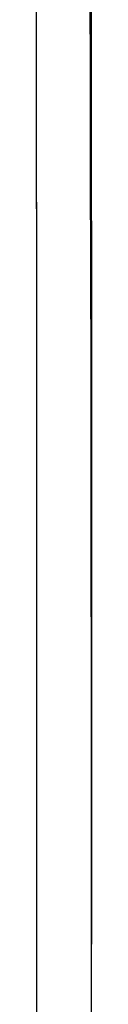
# Model space of a CAD drawing. Header units: metres. Extents: x 209848 to 209928, y 1182430 to 1182563.
# Tile 68 of 256: x 209852.8694 to 209852.9258, y 1182473.2708 to 1182474.2804. Entities that reach past the tile are written whole.
import ezdxf

# ---------------------------------------------------------------- set-up
doc = ezdxf.new("R2010")
doc.units = ezdxf.units.M
doc.header["$MEASUREMENT"] = 0
doc.linetypes.add('DGN Style 2', pattern=[15.036391, 9.021834, -6.014556])
doc.layers.get('0').update_dxf_attribs({"color": 254})

# ---------------------------------------------------------------- blocks, each defined once
blk = doc.blocks.new('*U2')
at = {"color": 40, "linetype": 'Continuous'}
for p, q in [((1.5807, -24.7692), (1.5808, -24.8658)), ((1.5808, -24.8658), (1.5809, -24.9623)), ((1.5809, -24.9623), (1.581, -25.0588)), ((1.581, -25.0588), (1.581, -25.1551)), ((1.581, -25.1551), (1.581, -25.2515)), ((1.581, -25.2515), (1.5811, -25.3478)), ((1.5811, -25.3478), (1.581, -25.4441)), ((1.581, -25.4441), (1.581, -25.5403)), ((1.581, -25.5403), (1.581, -25.6365)), ((1.581, -25.6365), (1.5809, -25.7327)), ((1.5809, -25.7327), (1.5809, -25.8289))]:
    blk.add_line(p, q, dxfattribs=at)
blk = doc.blocks.new('*U3')
at = {"color": 40, "linetype": 'Continuous'}
for p, q in [((1.5806, -24.7183), (1.5808, -24.817)), ((1.5808, -24.817), (1.5809, -24.9157)), ((1.5809, -24.9157), (1.5809, -25.0143)), ((1.5809, -25.0143), (1.581, -25.113)), ((1.581, -25.113), (1.581, -25.2117)), ((1.581, -25.2117), (1.5811, -25.3103)), ((1.5811, -25.3103), (1.5811, -25.4089)), ((1.5811, -25.4089), (1.581, -25.5076)), ((1.581, -25.5076), (1.581, -25.6062)), ((1.581, -25.6062), (1.5809, -25.7049)), ((1.5809, -25.7049), (1.5809, -25.8035))]:
    blk.add_line(p, q, dxfattribs=at)
blk = doc.blocks.new('*U4')
at = {"color": 40, "linetype": 'Continuous'}
for p, q in [((1.5807, -24.7386), (1.5808, -24.838)), ((1.5808, -24.838), (1.5809, -24.9371)), ((1.5809, -24.9371), (1.581, -25.0366)), ((1.581, -25.0366), (1.581, -25.1359)), ((1.581, -25.1359), (1.581, -25.2355)), ((1.581, -25.2355), (1.5811, -25.3348)), ((1.5811, -25.3348), (1.581, -25.4345)), ((1.581, -25.4345), (1.581, -25.5339)), ((1.581, -25.5339), (1.581, -25.6337)), ((1.581, -25.6337), (1.5809, -25.7333)), ((1.5809, -25.7333), (1.5808, -25.8331))]:
    blk.add_line(p, q, dxfattribs=at)
blk = doc.blocks.new('*U5')
at = {"color": 40, "linetype": 'Continuous'}
for p, q in [((1.5807, -24.7679), (1.5808, -24.8683)), ((1.5808, -24.8683), (1.5809, -24.9687)), ((1.5809, -24.9687), (1.581, -25.0691)), ((1.581, -25.0691), (1.581, -25.1695)), ((1.581, -25.1695), (1.581, -25.2698)), ((1.581, -25.2698), (1.5811, -25.3702)), ((1.5811, -25.3702), (1.581, -25.4705)), ((1.581, -25.4705), (1.581, -25.5708)), ((1.581, -25.5708), (1.581, -25.6711)), ((1.581, -25.6711), (1.5809, -25.7714)), ((1.5809, -25.7714), (1.5808, -25.8716))]:
    blk.add_line(p, q, dxfattribs=at)
blk = doc.blocks.new('*U6')
at = {"color": 40, "linetype": 'Continuous'}
for p, q in [((1.5807, -24.7624), (1.5808, -24.8641)), ((1.5808, -24.8641), (1.5809, -24.9659)), ((1.5809, -24.9659), (1.581, -25.0677)), ((1.581, -25.0677), (1.581, -25.1694)), ((1.581, -25.1694), (1.5811, -25.2712)), ((1.5811, -25.2712), (1.5811, -25.3729)), ((1.5811, -25.3729), (1.581, -25.4746)), ((1.581, -25.4746), (1.581, -25.5763)), ((1.581, -25.5763), (1.581, -25.6781)), ((1.581, -25.6781), (1.5809, -25.7798)), ((1.5809, -25.7798), (1.5808, -25.8814))]:
    blk.add_line(p, q, dxfattribs=at)
blk = doc.blocks.new('*U7')
at = {"color": 40, "linetype": 'Continuous'}
for p, q in [((1.5806, -24.7069), (1.5808, -24.8053)), ((1.5808, -24.8053), (1.5809, -24.9037)), ((1.5809, -24.9037), (1.5809, -25.0021)), ((1.5809, -25.0021), (1.581, -25.1005)), ((1.581, -25.1005), (1.581, -25.1988)), ((1.581, -25.1988), (1.5811, -25.2971)), ((1.5811, -25.2971), (1.5811, -25.3954)), ((1.5811, -25.3954), (1.581, -25.4937)), ((1.581, -25.4937), (1.581, -25.592)), ((1.581, -25.592), (1.5809, -25.6902)), ((1.5809, -25.6902), (1.5809, -25.7885)), ((1.5809, -25.7885), (1.5808, -25.8868))]:
    blk.add_line(p, q, dxfattribs=at)
blk = doc.blocks.new('*U8')
at = {"color": 40, "linetype": 'Continuous'}
for p, q in [((1.5807, -24.7363), (1.5808, -24.8395)), ((1.5808, -24.8395), (1.5809, -24.9425)), ((1.5809, -24.9425), (1.581, -25.0454)), ((1.581, -25.0454), (1.581, -25.1479)), ((1.581, -25.1479), (1.581, -25.2504)), ((1.581, -25.2504), (1.5811, -25.3525)), ((1.5811, -25.3525), (1.581, -25.4545)), ((1.581, -25.4545), (1.581, -25.5562)), ((1.581, -25.5562), (1.581, -25.6578)), ((1.581, -25.6578), (1.5809, -25.7591)), ((1.5809, -25.7591), (1.5808, -25.8603))]:
    blk.add_line(p, q, dxfattribs=at)
blk = doc.blocks.new('*U9')
at = {"color": 40, "linetype": 'Continuous'}
for p, q in [((1.5794, -24.7317), (1.5797, -24.8336)), ((1.5797, -24.8336), (1.5799, -24.9354)), ((1.5799, -24.9354), (1.5801, -25.0371)), ((1.5801, -25.0371), (1.5803, -25.1389)), ((1.5803, -25.1389), (1.5804, -25.2407)), ((1.5804, -25.2407), (1.5805, -25.3425)), ((1.5805, -25.3425), (1.5806, -25.4442)), ((1.5806, -25.4442), (1.5806, -25.546)), ((1.5806, -25.546), (1.5806, -25.6477)), ((1.5806, -25.6477), (1.5806, -25.7494)), ((1.5806, -25.7494), (1.5806, -25.8511))]:
    blk.add_line(p, q, dxfattribs=at)
blk = doc.blocks.new('ATTEMP')
at = {"color": 5, "linetype": 'Continuous', "flags": 128}
for points in [[(-6.9862, -27.61), (-6.9862, -27.3554), (-6.9862, -27.101), (-6.9862, -26.847), (-6.9862, -26.5935), (-6.9862, -26.3407), (-6.9862, -26.0887), (-6.9862, -25.8377), (-6.9862, -25.5876), (-6.9863, -25.3387), (-6.9863, -25.0908), (-6.9864, -24.8442), (-6.9865, -24.5989)], [(-6.9862, -27.61), (-6.9862, -27.3557), (-6.9862, -27.1016), (-6.9862, -26.8478), (-6.9862, -26.5946), (-6.9862, -26.3422), (-6.9862, -26.0905), (-6.9862, -25.8397), (-6.9862, -25.5899), (-6.9863, -25.3412), (-6.9863, -25.0937), (-6.9864, -24.8473), (-6.9865, -24.6023)], [(-6.9862, -27.61), (-6.9862, -27.3561), (-6.9862, -27.1024), (-6.9862, -26.8491), (-6.9862, -26.5964), (-6.9862, -26.3443), (-6.9862, -26.093), (-6.9862, -25.8427), (-6.9862, -25.5933), (-6.9863, -25.345), (-6.9863, -25.0979), (-6.9864, -24.852), (-6.9865, -24.6073)], [(-6.9862, -27.61), (-6.9862, -27.3558), (-6.9862, -27.1018), (-6.9862, -26.8482), (-6.9862, -26.5951), (-6.9862, -26.3428), (-6.9862, -26.0912), (-6.9862, -25.8405), (-6.9862, -25.5909), (-6.9863, -25.3423), (-6.9863, -25.0949), (-6.9864, -24.8487), (-6.9865, -24.6037)], [(-6.9862, -27.61), (-6.9862, -27.3559), (-6.9862, -27.1019), (-6.9862, -26.8484), (-6.9862, -26.5954), (-6.9862, -26.3431), (-6.9862, -26.0916), (-6.9862, -25.841), (-6.9862, -25.5914), (-6.9863, -25.3429), (-6.9863, -25.0955), (-6.9864, -24.8494), (-6.9865, -24.6045)], [(-6.9862, -27.61), (-6.9862, -27.3561), (-6.9862, -27.1024), (-6.9862, -26.8491), (-6.9862, -26.5964), (-6.9862, -26.3443), (-6.9862, -26.093), (-6.9862, -25.8427), (-6.9862, -25.5933), (-6.9863, -25.345), (-6.9863, -25.0979), (-6.9864, -24.852), (-6.9865, -24.6073)], [(-6.9862, -27.61), (-6.9862, -27.356), (-6.9862, -27.1021), (-6.9862, -26.8487), (-6.9862, -26.5958), (-6.9862, -26.3436), (-6.9862, -26.0922), (-6.9862, -25.8417), (-6.9862, -25.5922), (-6.9863, -25.3438), (-6.9863, -25.0965), (-6.9864, -24.8504), (-6.9865, -24.6056)], [(-6.9862, -27.61), (-6.9862, -27.3561), (-6.9862, -27.1024), (-6.9862, -26.8491), (-6.9862, -26.5964), (-6.9862, -26.3443), (-6.9862, -26.093), (-6.9862, -25.8427), (-6.9862, -25.5933), (-6.9863, -25.345), (-6.9863, -25.0979), (-6.9864, -24.852), (-6.9865, -24.6073)]]:
    blk.add_lwpolyline(points, dxfattribs=at)
at = {"color": 3, "linetype": 'Continuous'}
for name in ['*U9', '*U8', '*U7', '*U6', '*U5', '*U4', '*U3', '*U2']:
    blk.add_blockref(name, (-8.5112, 0), dxfattribs=at)

msp = doc.modelspace()

# ---------------------------------------------------------------- block references
at = {"color": 1, "linetype": 'DGN Style 2'}
msp.add_blockref('ATTEMP', (209859.8559, 1182499.0611), dxfattribs=at)

doc.saveas('drawing.dxf')
